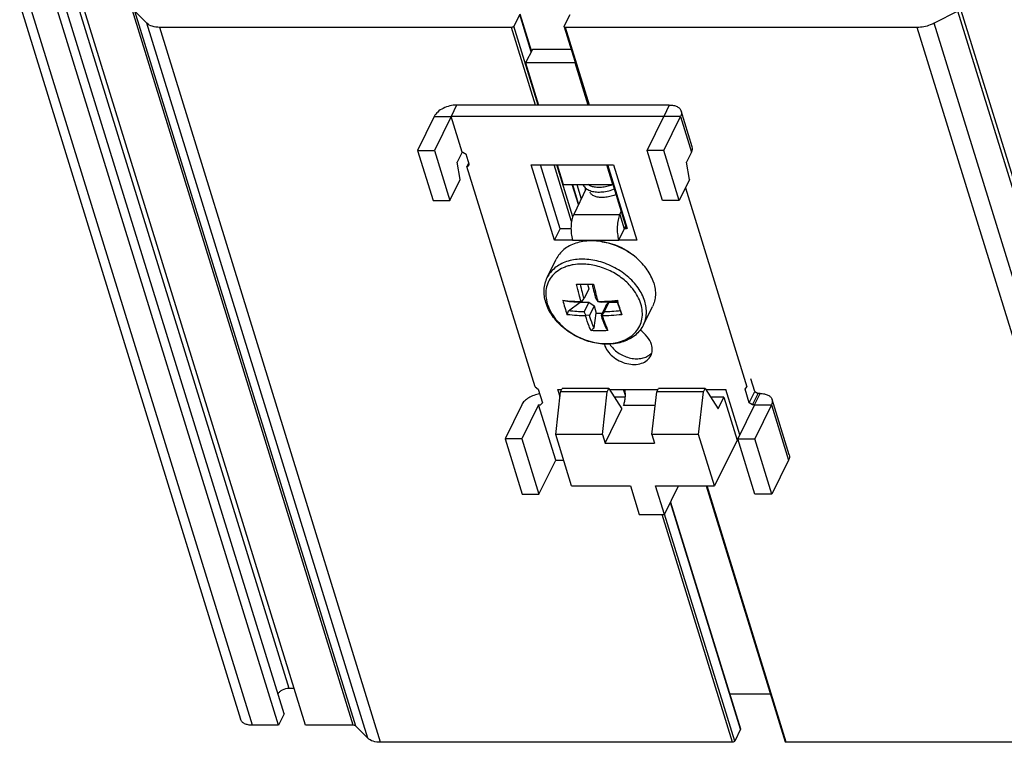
# Model space of a CAD drawing. Header units: millimetres. Extents: x 0 to 594, y 0 to 420.
# Tile 82 of 120: x 460 to 525, y 111 to 158. Entities that reach past the tile are written whole.
import ezdxf

# ---------------------------------------------------------------- set-up
doc = ezdxf.new("R2010")
doc.units = ezdxf.units.MM
doc.header["$LTSCALE"] = 32.67
doc.layers.get('0').update_dxf_attribs({"linetype": 'CONTINUOUS'})
doc.layers.add('3_ALL_AXES', color=7, linetype='CONTINUOUS')

msp = doc.modelspace()

# ---------------------------------------------------------------- linework, layer by layer
at = {"color": 7, "linetype": 'CONTINUOUS'}
for p, q in [((493.86844, 156.2249), (493.42918, 155.32978)), ((496.42129, 156.2249), (493.86844, 156.2249)), ((493.42918, 155.32978), (494.28309, 152.56651)), ((496.68973, 155.32978), (493.42918, 155.32978)), ((497.54365, 152.56651), (496.68973, 155.32978)), ((502.8744, 152.56651), (488.89269, 152.56651)), ((504.38105, 149.82489), (503.65485, 152.17487)), ((487.42137, 151.82058), (486.32322, 149.58278)), ((502.51547, 149.58278), (503.61362, 151.82058)), ((486.32322, 149.58278), (487.3399, 146.29281)), ((486.32322, 149.58278), (487.42849, 149.58278)), ((502.51547, 149.58278), (501.4102, 149.58278)), ((503.53215, 146.29281), (502.51547, 149.58278)), ((504.33982, 149.4706), (504.01037, 148.79926)), ((489.68964, 148.77246), (489.57095, 148.5306)), ((489.59858, 148.5306), (489.70031, 148.73791)), ((495.68827, 144.43557), (494.39377, 148.6246)), ((495.50123, 148.6246), (495.89825, 147.33985)), ((499.15881, 147.33985), (498.76179, 148.6246)), ((504.20277, 147.65939), (504.01037, 148.79926)), ((504.20277, 147.65939), (503.53215, 146.29281)), ((495.89825, 147.33985), (499.15881, 147.33985)), ((496.79897, 147.33985), (497.08912, 146.4009)), ((499.16885, 147.33381), (499.11675, 147.31341)), ((497.66986, 146.81523), (497.66009, 146.84271)), ((487.3399, 146.29281), (488.44517, 146.29281)), ((503.53215, 146.29281), (502.42687, 146.29281)), ((495.32222, 143.68964), (495.68827, 144.43557)), ((496.40918, 144.43557), (495.68827, 144.43557)), ((499.54989, 143.68964), (500.00708, 144.62129)), ((500.06447, 144.43557), (499.91594, 144.43557)), ((497.57928, 140.48242), (497.26971, 139.85157)), ((497.48654, 140.78253), (497.57928, 140.48242)), ((497.8015, 140.78415), (497.89709, 140.78497)), ((497.12182, 139.64025), (497.26971, 139.85157)), ((498.03585, 139.85157), (498.16428, 139.64025)), ((496.25487, 139.03577), (497.00885, 139.59585)), ((497.002, 139.61801), (497.00885, 139.59585)), ((497.00885, 139.59585), (497.57694, 139.59585)), ((497.57694, 139.59585), (497.26736, 138.965)), ((497.57694, 139.59585), (497.92587, 139.36085)), ((497.92587, 139.36085), (497.6163, 138.73)), ((497.92587, 139.36085), (498.07517, 138.87771)), ((498.16428, 139.64025), (498.38479, 139.61658)), ((498.69202, 139.36085), (498.38244, 138.73)), ((498.89571, 139.59585), (498.58614, 138.965)), ((498.69202, 139.36085), (498.89571, 139.59585)), ((498.89571, 139.59585), (499.4638, 139.59585)), ((499.4638, 139.59585), (499.43656, 139.68401)), ((499.47207, 139.68893), (499.45816, 139.73364)), ((499.45816, 139.73364), (499.46674, 139.68735)), ((499.66809, 139.03577), (499.4638, 139.59585)), ((496.16262, 138.784), (496.25487, 139.03577)), ((497.39579, 138.75368), (497.26736, 138.965)), ((497.39579, 138.75368), (497.36342, 138.70774)), ((497.6163, 138.73), (497.39579, 138.75368)), ((497.92625, 137.91016), (498.07517, 138.87771)), ((498.07517, 138.87771), (498.45493, 138.87771)), ((498.58614, 138.965), (498.43825, 138.75368)), ((499.66809, 139.03577), (499.75162, 138.784)), ((508.49783, 133.74316), (508.24236, 134.56985)), ((495.404, 130.90604), (495.72921, 133.71345)), ((495.72921, 133.71345), (495.83902, 133.93723)), ((498.79634, 133.71345), (495.72921, 133.71345)), ((498.90616, 133.93723), (495.83902, 133.93723)), ((498.47113, 130.90604), (498.79634, 133.71345)), ((498.79634, 133.71345), (498.90616, 133.93723)), ((498.90616, 133.93723), (499.75358, 132.60024)), ((499.98104, 133.36307), (499.27008, 133.36307)), ((501.73169, 130.90604), (502.0569, 133.71345)), ((502.0569, 133.71345), (502.16671, 133.93723)), ((505.12403, 133.71345), (502.0569, 133.71345)), ((505.23385, 133.93723), (502.16671, 133.93723)), ((504.79882, 130.90604), (505.12403, 133.71345)), ((505.12403, 133.71345), (505.23385, 133.93723)), ((505.23385, 133.93723), (506.08127, 132.60024)), ((506.45561, 133.36307), (505.59776, 133.36307)), ((506.08127, 132.60024), (506.45561, 133.36307)), ((506.45561, 133.36307), (507.32705, 130.54309)), ((508.13178, 132.99723), (508.49783, 133.74316)), ((508.34114, 132.85623), (508.70719, 133.60216)), ((508.49783, 133.74316), (508.70719, 133.60216)), ((508.84535, 133.60216), (508.70719, 133.60216)), ((493.17127, 132.85623), (492.07311, 130.61844)), ((509.58457, 132.85623), (508.48642, 130.61844)), ((510.75141, 129.56806), (509.6258, 133.21053)), ((498.64542, 130.34205), (499.75358, 132.60024)), ((498.47113, 130.90604), (495.404, 130.90604)), ((496.44972, 127.52207), (495.404, 130.90604)), ((498.47113, 130.90604), (498.64542, 130.34205)), ((504.79882, 130.90604), (501.73169, 130.90604)), ((501.73169, 130.90604), (501.90597, 130.34205)), ((505.84454, 127.52207), (504.79882, 130.90604)), ((493.17839, 130.61844), (492.07311, 130.61844)), ((492.07311, 130.61844), (493.19872, 126.97597)), ((498.64542, 130.34205), (501.90597, 130.34205)), ((507.32705, 130.54309), (505.84454, 127.52207)), ((507.38115, 130.61844), (508.48642, 130.61844)), ((509.61203, 126.97597), (508.48642, 130.61844)), ((510.71018, 129.21376), (509.61203, 126.97597)), ((493.19872, 126.97597), (494.304, 126.97597)), ((496.44972, 127.52207), (500.31818, 127.52207)), ((500.31818, 127.52207), (500.89914, 125.64209)), ((501.97609, 127.52207), (505.84454, 127.52207)), ((502.55705, 125.64209), (501.97609, 127.52207)), ((502.55705, 125.64209), (503.47961, 127.52207)), ((509.61203, 126.97597), (508.50676, 126.97597)), ((500.89914, 125.64209), (502.55705, 125.64209))]:
    msp.add_line(p, q, dxfattribs=at)
at = {"color": 9, "linetype": 'CONTINUOUS'}
for p, q in [((488.89269, 152.56651), (488.52664, 151.82058)), ((502.8744, 152.56651), (502.50835, 151.82058)), ((487.42137, 151.82058), (488.52664, 151.82058)), ((503.61362, 151.82058), (502.50835, 151.82058)), ((503.61362, 151.82058), (504.33982, 149.4706)), ((496.58596, 145.37557), (499.62546, 145.37557)), ((499.62546, 145.37557), (499.91594, 144.43557)), ((496.51039, 143.68964), (499.54989, 143.68964)), ((500.47463, 140.47507), (500.47096, 140.47975)), ((500.47457, 140.47504), (500.47096, 140.47975)), ((508.4793, 132.85623), (508.84535, 133.60216)), ((501.9515, 132.80362), (499.85338, 132.80362)), ((508.4793, 132.85623), (509.58457, 132.85623)), ((509.58457, 132.85623), (510.71018, 129.21376))]:
    msp.add_line(p, q, dxfattribs=at)
at = {"color": 3, "linetype": 'CONTINUOUS'}
for p, q in [((488.52664, 151.82058), (487.42849, 149.58278)), ((489.25284, 149.4706), (488.52664, 151.82058)), ((502.50835, 151.82058), (488.52664, 151.82058)), ((501.4102, 149.58278), (502.50835, 151.82058)), ((487.42849, 149.58278), (488.44517, 146.29281)), ((502.42687, 146.29281), (501.4102, 149.58278)), ((489.25284, 149.4706), (488.92339, 148.79926)), ((489.25284, 149.4706), (489.3081, 149.4706)), ((489.3081, 149.4706), (489.51747, 149.3296)), ((489.7208, 148.6716), (489.51747, 149.3296)), ((489.11579, 147.65939), (488.92339, 148.79926)), ((494.0516, 134.03122), (489.57095, 148.5306)), ((489.57095, 148.5306), (489.59858, 148.5306)), ((489.7208, 148.6716), (489.59858, 148.5306)), ((495.32222, 143.68964), (493.7972, 148.6246)), ((493.7972, 148.6246), (499.21304, 148.6246)), ((499.21304, 148.6246), (500.73806, 143.68964)), ((488.44517, 146.29281), (489.11579, 147.65939)), ((497.41791, 147.0709), (496.58596, 145.37557)), ((503.93515, 147.11403), (507.97804, 134.03122)), ((499.62546, 145.37557), (499.7166, 145.56128)), ((496.51039, 143.68964), (495.32222, 143.68964)), ((500.73806, 143.68964), (499.54989, 143.68964)), ((494.0516, 134.03122), (494.26096, 133.89022)), ((507.85582, 133.89022), (507.97804, 134.03122)), ((494.26096, 133.89022), (494.53692, 132.99723)), ((495.53929, 133.86672), (495.80442, 133.86672)), ((495.69034, 133.37792), (495.53929, 133.86672)), ((498.95085, 133.86672), (502.13211, 133.86672)), ((505.27854, 133.86672), (506.59202, 133.86672)), ((507.51287, 130.88685), (506.59202, 133.86672)), ((508.13178, 132.99723), (507.85582, 133.89022)), ((494.27654, 132.85623), (493.17839, 130.61844)), ((494.27654, 132.85623), (494.4147, 132.85623)), ((495.40215, 129.21376), (494.27654, 132.85623)), ((494.53692, 132.99723), (494.4147, 132.85623)), ((508.4793, 132.85623), (507.38115, 130.61844)), ((508.34114, 132.85623), (508.13178, 132.99723)), ((508.4793, 132.85623), (508.34114, 132.85623)), ((493.17839, 130.61844), (494.304, 126.97597)), ((508.50676, 126.97597), (507.38115, 130.61844)), ((494.304, 126.97597), (495.40215, 129.21376)), ((495.40215, 129.21376), (495.92695, 129.21376))]:
    msp.add_line(p, q, dxfattribs=at)
at = {"color": 7, "linetype": 'CONTINUOUS'}
for points in [[(497.19685, 147.33985), (497.22035, 147.29129), (497.25475, 147.23586), (497.29571, 147.18294), (497.34312, 147.13292), (497.39696, 147.08604), (497.45632, 147.04315), (497.52077, 147.00442), (497.59022, 146.96978), (497.664, 146.93948), (497.74157, 146.91355), (497.82284, 146.89187), (497.90766, 146.87441), (497.99572, 146.86116), (498.08671, 146.85212), (498.18044, 146.84725), (498.27661, 146.84657), (498.37488, 146.85006), (498.47501, 146.85771), (498.57669, 146.86951), (498.67955, 146.88542), (498.78327, 146.90541), (498.88751, 146.92944), (498.9919, 146.95745), (499.09606, 146.98935), (499.19963, 147.02506), (499.2574, 147.04726)], [(497.3704, 147.10917), (497.36272, 147.08003), (497.35145, 147.012), (497.34698, 146.94519), (497.34758, 146.92758)], [(499.11675, 147.31341), (499.02919, 147.28238), (498.94111, 147.25437), (498.85283, 147.22946), (498.76464, 147.2077), (498.67685, 147.18915), (498.58982, 147.17387), (498.50386, 147.16187), (498.41929, 147.15318), (498.33645, 147.1478), (498.25575, 147.14571), (498.17749, 147.14688), (498.10198, 147.15125), (498.02961, 147.15872), (497.96061, 147.1692), (497.89527, 147.18256), (497.83401, 147.19859), (497.77712, 147.21708), (497.72465, 147.23785), (497.67672, 147.26068), (497.63372, 147.28518), (497.59543, 147.31121), (497.56128, 147.33903), (497.56046, 147.33985)], [(499.37215, 146.67591), (499.32652, 146.65791), (499.23562, 146.62559), (499.14418, 146.59655), (499.05259, 146.57088), (498.96122, 146.54865), (498.87043, 146.52992), (498.78062, 146.51472), (498.69214, 146.50307), (498.60536, 146.49497), (498.52065, 146.4904), (498.43837, 146.48931), (498.35881, 146.49165), (498.28229, 146.49734), (498.20909, 146.50628), (498.1395, 146.51837), (498.07385, 146.53344), (498.01251, 146.5513), (497.95558, 146.57179), (497.90309, 146.59478), (497.85546, 146.61997), (497.81269, 146.64719), (497.77444, 146.67659), (497.74116, 146.70781), (497.71285, 146.7408), (497.68899, 146.77645), (497.66986, 146.81523)]]:
    msp.add_lwpolyline(points, dxfattribs=at)
for centre, radius, start, end in [((509.66504, 194.2838), 56.26763, 255.8073331, 256.0008925), ((507.25301, 115.68035), 26.0138, 112.9205515, 113.0540687), ((499.45314, 157.80069), 18.30947, 262.5316688, 262.6847417), ((497.09963, 141.84067), 2.44445, 295.8195814, 296.1562372), ((279.48619, 71.23562), 230.3902, 17.049106, 17.2846467), ((508.71353, 114.45432), 26.38257, 112.9216785, 113.0533297), ((519.65868, 152.14107), 25.09042, 212.2467188, 212.3708473), ((411.62672, 236.20006), 130.79952, 311.1654878, 311.283462), ((562.20079, 190.69244), 82.57897, 219.7302136, 219.8905234)]:
    msp.add_arc(centre, radius, start, end, dxfattribs=at)
at = {"color": 3, "linetype": 'CONTINUOUS'}
msp.add_arc((499.81127, 137.20103), 1.26438, 196.1697087, 197.1734481, dxfattribs=at)
at = {"color": 7, "linetype": 'CONTINUOUS'}
for points, knots in [([(488.89269, 152.56651), (488.74122, 152.56651), (488.43352, 152.52501), (488.00663, 152.36835), (487.65104, 152.13715), (487.47467, 151.9292), (487.42137, 151.82058)], [0, 0, 0, 0, 0.26471186, 0.53664956, 0.78854014, 1, 1, 1, 1]), ([(502.8744, 152.56651), (502.96834, 152.56651), (503.14527, 152.55162), (503.38298, 152.47685), (503.56423, 152.35279), (503.63637, 152.23461), (503.65485, 152.17487)], [0, 0, 0, 0, 0.30382399, 0.56992288, 0.79776641, 1, 1, 1, 1]), ([(503.65485, 152.17487), (503.67181, 152.12003), (503.68098, 151.99508), (503.64168, 151.87777), (503.61362, 151.82058)], [0, 0, 0, 0, 0.47398096, 1, 1, 1, 1]), ([(504.33982, 149.4706), (504.36788, 149.52778), (504.40718, 149.6451), (504.398, 149.77005), (504.38104, 149.82489)], [0, 0, 0, 0, 0.52601785, 1, 1, 1, 1]), ([(494.75505, 139.58129), (494.71198, 139.72067), (494.64881, 140.00228), (494.63042, 140.42899), (494.6924, 140.84177), (494.78771, 141.10074), (494.84759, 141.22277)], [0, 0, 0, 0, 0.2601925, 0.51190837, 0.75754258, 1, 1, 1, 1]), ([(496.78045, 140.78497), (496.86402, 140.78415), (497.20436, 140.78161), (497.54473, 140.78214), (497.8015, 140.78415)], [0, 0, 0, 0, 0.24553061, 1, 1, 1, 1]), ([(497.07331, 139.64654), (497.02618, 139.7992), (496.91744, 140.17587), (496.82776, 140.55767), (496.78046, 140.78497)], [0, 0, 0, 0, 0.40763636, 1, 1, 1, 1]), ([(497.26971, 139.85157), (497.23192, 139.98167), (497.14701, 140.29046), (497.07395, 140.60233), (497.03555, 140.78301)], [0, 0, 0, 0, 0.42311399, 1, 1, 1, 1]), ([(497.80146, 140.78408), (497.8399, 140.60317), (497.91302, 140.29094), (497.99802, 139.9818), (498.03585, 139.85157)], [0, 0, 0, 0, 0.57696206, 1, 1, 1, 1]), ([(497.89709, 140.78497), (497.94328, 140.55782), (498.03051, 140.1766), (498.13347, 139.79949), (498.17719, 139.64654)], [0, 0, 0, 0, 0.59303804, 1, 1, 1, 1]), ([(501.1766, 138.11695), (501.11367, 137.98871), (500.95815, 137.74344), (500.64939, 137.43052), (500.27513, 137.17913), (499.84724, 136.99438), (499.37718, 136.87864), (498.69913, 136.81665), (497.81114, 136.92041), (496.78926, 137.29776), (496.02339, 137.80045), (495.50614, 138.29547), (495.08222, 138.82069), (494.8508, 139.27144), (494.75505, 139.58129)], [0, 0, 0, 0, 0.05343803, 0.10764801, 0.16333017, 0.22104089, 0.28112179, 0.34366102, 0.47496282, 0.61155448, 0.7478628, 0.81427094, 0.878684, 1, 1, 1, 1]), ([(495.86916, 139.73364), (496.08482, 139.70423), (496.48599, 139.66555), (496.88841, 139.65045), (497.07331, 139.64654)], [0, 0, 0, 0, 0.54064127, 1, 1, 1, 1]), ([(495.86916, 139.73364), (495.90871, 139.57082), (495.99681, 139.25103), (496.10427, 138.93718), (496.16262, 138.784)], [0, 0, 0, 0, 0.50548529, 1, 1, 1, 1]), ([(496.05352, 139.68735), (496.23042, 139.66483), (496.56764, 139.63319), (496.90593, 139.61983), (497.06601, 139.61658)], [0, 0, 0, 0, 0.52691007, 1, 1, 1, 1]), ([(498.17719, 139.64654), (498.36836, 139.65055), (498.79629, 139.66664), (499.22297, 139.70527), (499.45815, 139.73364)], [0, 0, 0, 0, 0.44665613, 1, 1, 1, 1]), ([(498.38479, 139.61658), (498.5518, 139.61991), (498.91315, 139.63399), (499.27349, 139.66548), (499.46674, 139.68735)], [0, 0, 0, 0, 0.4620532, 1, 1, 1, 1]), ([(497.36342, 138.70774), (497.17863, 138.70853), (496.77732, 138.71897), (496.37724, 138.75559), (496.16262, 138.78399)], [0, 0, 0, 0, 0.46050162, 1, 1, 1, 1]), ([(497.26736, 138.965), (497.10691, 138.96827), (496.76862, 138.98164), (496.43141, 139.0133), (496.25487, 139.03577)], [0, 0, 0, 0, 0.47418675, 1, 1, 1, 1]), ([(497.72369, 137.73267), (497.68175, 137.82691), (497.54783, 138.14675), (497.43538, 138.47513), (497.36342, 138.70774)], [0, 0, 0, 0, 0.29757875, 1, 1, 1, 1]), ([(497.92625, 137.91016), (497.89222, 137.98744), (497.77924, 138.25702), (497.68114, 138.53259), (497.6163, 138.73)], [0, 0, 0, 0, 0.28896591, 1, 1, 1, 1]), ([(498.38244, 138.73), (498.40142, 138.67222), (498.49453, 138.39526), (498.59915, 138.12193), (498.69239, 137.91016)], [0, 0, 0, 0, 0.20813666, 1, 1, 1, 1]), ([(499.75162, 138.78399), (499.51536, 138.7564), (499.08753, 138.71977), (498.65847, 138.70854), (498.4673, 138.70774)], [0, 0, 0, 0, 0.55441542, 1, 1, 1, 1]), ([(498.4673, 138.70774), (498.48931, 138.64161), (498.601, 138.312), (498.72577, 137.98637), (498.84032, 137.73267)], [0, 0, 0, 0, 0.20023342, 1, 1, 1, 1]), ([(499.66809, 139.03577), (499.47445, 139.01386), (499.11411, 138.98239), (498.75275, 138.96833), (498.58614, 138.965)], [0, 0, 0, 0, 0.53903849, 1, 1, 1, 1]), ([(498.84032, 137.73267), (498.65361, 137.72136), (498.28114, 137.71024), (497.90866, 137.72125), (497.72369, 137.73267)], [0, 0, 0, 0, 0.50232704, 1, 1, 1, 1]), ([(494.35723, 133.57889), (494.2277, 133.55827), (493.97456, 133.49212), (493.63122, 133.33033), (493.35232, 133.1211), (493.21538, 132.94613), (493.17127, 132.85623)], [0, 0, 0, 0, 0.27474713, 0.54432496, 0.79022897, 1, 1, 1, 1]), ([(499.85338, 132.80362), (499.88722, 132.87258), (499.94001, 133.03338), (499.98217, 133.29589), (499.99084, 133.5802), (499.97293, 133.77279), (499.95706, 133.86673)], [0, 0, 0, 0, 0.21307011, 0.46534832, 0.735741, 1, 1, 1, 1]), ([(508.84535, 133.60216), (508.93929, 133.60216), (509.11622, 133.58727), (509.35394, 133.51252), (509.53518, 133.38844), (509.60734, 133.27027), (509.6258, 133.21053)], [0, 0, 0, 0, 0.30380454, 0.56993241, 0.79776933, 1, 1, 1, 1]), ([(509.6258, 133.21053), (509.64275, 133.15568), (509.65194, 133.03074), (509.61264, 132.91342), (509.58457, 132.85623)], [0, 0, 0, 0, 0.47400791, 1, 1, 1, 1]), ([(510.75141, 129.56806), (510.76836, 129.51321), (510.77755, 129.38827), (510.73824, 129.27095), (510.71018, 129.21376)], [0, 0, 0, 0, 0.47400791, 1, 1, 1, 1])]:
    msp.add_open_spline(points, degree=3, knots=knots, dxfattribs=at)
at = {"color": 3, "linetype": 'CONTINUOUS'}
for points, knots in [([(496.58596, 145.37557), (496.53075, 145.26305), (496.45104, 144.99641), (496.40072, 144.56745), (496.41422, 144.11919), (496.46859, 143.82492), (496.51039, 143.68964)], [0, 0, 0, 0, 0.21900594, 0.48066158, 0.75259682, 1, 1, 1, 1]), ([(499.62546, 145.37557), (499.57025, 145.26305), (499.49054, 144.99641), (499.44022, 144.56745), (499.45373, 144.11919), (499.50809, 143.82492), (499.54989, 143.68964)], [0, 0, 0, 0, 0.21900594, 0.48066158, 0.75259682, 1, 1, 1, 1]), ([(501.69803, 136.8277), (501.64134, 137.01113), (501.43528, 137.37144), (501.12823, 137.64379), (500.95195, 137.76179)], [0, 0, 0, 0, 0.47509622, 1, 1, 1, 1]), ([(498.60326, 136.8277), (498.697, 136.52435), (499.017, 136.1048), (499.57844, 135.73671), (500.0717, 135.55188), (500.57332, 135.4899), (501.03898, 135.55769), (501.4252, 135.755), (501.60182, 135.97139), (501.65882, 136.08759)], [0, 0, 0, 0, 0.25133935, 0.39066762, 0.5304067, 0.66406702, 0.7868534, 0.89754479, 1, 1, 1, 1]), ([(498.95247, 136.84704), (499.09123, 136.62922), (499.47896, 136.24634), (500.09119, 135.96345), (500.61376, 135.87621), (500.98752, 135.88855), (501.32501, 135.97807), (501.51968, 136.09174), (501.60176, 136.15948)], [0, 0, 0, 0, 0.25647959, 0.52577045, 0.65645573, 0.77987224, 0.89430723, 1, 1, 1, 1]), ([(501.65882, 136.08759), (501.7123, 136.19661), (501.77489, 136.44866), (501.73647, 136.70331), (501.69803, 136.8277)], [0, 0, 0, 0, 0.48256957, 1, 1, 1, 1]), ([(501.60176, 136.15948), (501.61339, 136.16908), (501.65848, 136.20804), (501.69998, 136.25119), (501.72839, 136.28546)], [0, 0, 0, 0, 0.25299881, 1, 1, 1, 1])]:
    msp.add_open_spline(points, degree=3, knots=knots, dxfattribs=at)
at = {"color": 9, "linetype": 'CONTINUOUS'}
for points, knots in [([(498.10515, 142.31992), (497.76459, 142.39863), (497.09085, 142.47591), (496.2677, 142.34841), (495.70254, 142.10604), (495.34472, 141.86726), (495.05262, 141.57272), (494.90643, 141.34266), (494.84759, 141.22277)], [0, 0, 0, 0, 0.2838078, 0.54448801, 0.66550216, 0.78073327, 0.89156648, 1, 1, 1, 1]), ([(497.14276, 142.11033), (496.94598, 142.11159), (496.65388, 142.08984), (496.28032, 142.00767), (495.93908, 141.89606), (495.55427, 141.699), (495.17595, 141.36998), (494.90579, 140.9641), (494.75717, 140.49937), (494.73553, 139.99768), (494.80262, 139.66285), (494.85394, 139.49676)], [0, 0, 0, 0, 0.14312546, 0.21156616, 0.27781986, 0.40389981, 0.52314601, 0.63856446, 0.75407396, 0.87356815, 1, 1, 1, 1]), ([(500.47096, 140.47975), (500.27835, 140.72471), (499.82014, 141.17584), (499.00019, 141.6896), (498.09173, 142.02276), (497.45439, 142.10833), (497.14276, 142.11033)], [0, 0, 0, 0, 0.24489283, 0.49999283, 0.75509211, 1, 1, 1, 1]), ([(501.25884, 139.66986), (501.16288, 139.98039), (500.9278, 140.43348), (500.49729, 140.96251), (500.10279, 141.33679), (499.65528, 141.66817), (499.16586, 141.94868), (498.6471, 142.17108), (498.2867, 142.27796), (498.10515, 142.31992)], [0, 0, 0, 0, 0.22722635, 0.349504, 0.47626115, 0.60623576, 0.73793233, 0.86972947, 1, 1, 1, 1]), ([(501.00036, 139.49676), (500.94713, 139.669), (500.79948, 140.01309), (500.59273, 140.32437), (500.47463, 140.47507)], [0, 0, 0, 0, 0.48496584, 1, 1, 1, 1]), ([(494.85394, 139.49676), (494.9659, 139.13446), (495.26487, 138.61064), (495.81484, 138.02862), (496.48987, 137.50041), (497.27759, 137.11949), (498.10931, 136.91889), (498.72436, 136.86644), (499.31032, 136.91383), (499.84571, 137.06017), (500.31014, 137.30159), (500.68448, 137.63083), (500.95133, 138.03582), (501.09772, 138.49879), (501.11838, 138.99819), (501.05145, 139.33144), (501.00036, 139.49676)], [0, 0, 0, 0, 0.12557866, 0.19393556, 0.26474419, 0.40848718, 0.47915427, 0.54729492, 0.61201965, 0.67285852, 0.72989932, 0.78388347, 0.8361722, 0.88852842, 0.94269721, 1, 1, 1, 1]), ([(501.1766, 138.11695), (501.23247, 138.2308), (501.32151, 138.47325), (501.37913, 138.8616), (501.36088, 139.26695), (501.30023, 139.5359), (501.25884, 139.66986)], [0, 0, 0, 0, 0.23912672, 0.48296814, 0.73561441, 1, 1, 1, 1])]:
    msp.add_open_spline(points, degree=3, knots=knots, dxfattribs=at)
at = {"layer": '3_ALL_AXES', "color": 9, "linetype": 'CONTINUOUS'}
for p, q in [((477.87407, 114.21375), (463.35009, 161.21336)), ((475.4686, 111.78947), (460.94463, 158.78908)), ((482.09632, 111.78947), (467.57234, 158.78908)), ((482.2649, 111.73485), (467.74092, 158.73446)), ((536.37195, 111.73485), (521.84797, 158.73446)), ((536.59414, 111.78947), (522.07016, 158.78908)), ((493.79388, 156.07297), (493.03522, 158.528)), ((483.04896, 110.94367), (468.52498, 157.94328)), ((483.89188, 110.67057), (469.3679, 157.67018)), ((494.08089, 152.56651), (492.50374, 157.67018)), ((494.25107, 152.56651), (492.65087, 157.74478)), ((497.61777, 152.56651), (496.04061, 157.67018)), ((533.70043, 110.67057), (519.17645, 157.67018)), ((534.81137, 110.94367), (520.2874, 157.94328)), ((496.44734, 144.90867), (495.29903, 148.6246)), ((496.52224, 145.21702), (495.46922, 148.6246)), ((500.13041, 144.43557), (498.83591, 148.6246)), ((496.90115, 146.01785), (496.49262, 147.33985)), ((499.98519, 133.46019), (499.85956, 133.86672)), ((510.56459, 110.67057), (505.35708, 127.52207)), ((507.5592, 111.52839), (502.95018, 126.4432)), ((507.02772, 110.67057), (502.40117, 125.64209)), ((507.17485, 110.74516), (502.56582, 125.65997))]:
    msp.add_line(p, q, dxfattribs=at)
at = {"layer": '3_ALL_AXES', "color": 7, "linetype": 'CONTINUOUS'}
for p, q in [((477.54783, 112.5354), (463.02385, 159.53501)), ((460.16417, 159.18072), (474.68815, 112.1811)), ((477.18178, 111.78947), (462.6578, 158.78908)), ((478.95022, 111.78947), (464.42624, 158.78908)), ((468.52498, 157.94328), (467.74092, 158.73446)), ((521.84797, 158.73446), (520.2874, 157.94328)), ((493.03522, 158.528), (492.65087, 157.74478)), ((493.03934, 158.56343), (493.80313, 156.09182)), ((495.96669, 157.74478), (496.35104, 158.528)), ((492.50374, 157.67018), (469.3679, 157.67018)), ((495.96256, 157.70935), (497.55182, 152.56651)), ((519.17645, 157.67018), (496.04061, 157.67018)), ((498.76996, 148.6246), (500.06447, 144.43557)), ((496.50769, 147.33985), (496.9104, 146.0367)), ((494.84759, 141.22277), (495.43786, 142.42561)), ((501.1766, 138.11695), (501.76687, 139.31978)), ((505.29114, 127.52207), (510.48654, 110.70973)), ((502.95942, 126.46204), (507.56332, 111.56382)), ((478.20106, 114.21375), (477.87407, 114.21375)), ((509.51898, 113.84078), (506.85969, 113.84078)), ((477.54783, 112.5354), (477.18178, 111.78947)), ((477.18178, 111.78947), (475.4686, 111.78947)), ((482.09632, 111.78947), (478.95022, 111.78947)), ((483.04896, 110.94367), (482.2649, 111.73485)), ((507.5592, 111.52839), (507.17485, 110.74516)), ((507.02772, 110.67057), (483.89188, 110.67057)), ((533.70043, 110.67057), (510.56459, 110.67057))]:
    msp.add_line(p, q, dxfattribs=at)
for points, knots in [([(469.3679, 157.67018), (469.20158, 157.67018), (468.89897, 157.70387), (468.61962, 157.84779), (468.52498, 157.94328)], [0, 0, 0, 0, 0.5529963, 1, 1, 1, 1]), ([(492.65087, 157.74478), (492.63933, 157.72126), (492.59048, 157.68438), (492.53424, 157.67018), (492.50374, 157.67018)], [0, 0, 0, 0, 0.46196489, 1, 1, 1, 1]), ([(496.04061, 157.67018), (496.03125, 157.67018), (496.00215, 157.67208), (495.96858, 157.68959), (495.96257, 157.70935)], [0, 0, 0, 0, 0.31176991, 1, 1, 1, 1]), ([(520.2874, 157.94328), (520.20108, 157.89952), (519.84936, 157.74716), (519.46286, 157.67018), (519.17645, 157.67018)], [0, 0, 0, 0, 0.25255875, 1, 1, 1, 1]), ([(501.8491, 140.8727), (501.75419, 141.17984), (501.52269, 141.62812), (501.09891, 142.15272), (500.5765, 142.65292), (499.80193, 143.16318), (498.93193, 143.4882), (498.2163, 143.61747), (497.53579, 143.65363), (496.87996, 143.5578), (496.30579, 143.31615), (495.94219, 143.07638), (495.64555, 142.77941), (495.49736, 142.54685), (495.43786, 142.42561)], [0, 0, 0, 0, 0.12079079, 0.18574453, 0.25306217, 0.39182222, 0.53099129, 0.59879234, 0.66437399, 0.78666023, 0.84339096, 0.89737012, 0.94925392, 1, 1, 1, 1]), ([(498.4332, 143.57476), (498.65655, 143.55014), (499.10511, 143.4576), (499.74639, 143.2064), (500.33766, 142.85314), (500.68548, 142.55512), (500.84173, 142.3936)], [0, 0, 0, 0, 0.24680841, 0.49998003, 0.75316163, 1, 1, 1, 1]), ([(501.8491, 140.8727), (501.89051, 140.73871), (501.95115, 140.46974), (501.96939, 140.06436), (501.91176, 139.67604), (501.82273, 139.43361), (501.76687, 139.31978)], [0, 0, 0, 0, 0.26442758, 0.51708273, 0.76091615, 1, 1, 1, 1]), ([(477.87407, 114.21375), (477.72153, 114.21375), (477.49344, 114.15516), (477.25337, 113.99916), (477.16506, 113.89509), (477.13841, 113.84078)], [0, 0, 0, 0, 0.53502479, 0.78780443, 1, 1, 1, 1]), ([(475.4686, 111.78947), (475.37468, 111.78947), (475.19776, 111.8044), (474.95999, 111.87907), (474.77883, 112.00327), (474.70661, 112.12136), (474.68815, 112.1811)], [0, 0, 0, 0, 0.30375218, 0.56998946, 0.7977859, 1, 1, 1, 1]), ([(482.2649, 111.73485), (482.25591, 111.74392), (482.20695, 111.77988), (482.14353, 111.78947), (482.09632, 111.78947)], [0, 0, 0, 0, 0.21286117, 1, 1, 1, 1]), ([(483.89188, 110.67057), (483.72556, 110.67057), (483.42295, 110.70425), (483.1436, 110.84817), (483.04896, 110.94367)], [0, 0, 0, 0, 0.5529963, 1, 1, 1, 1]), ([(507.17485, 110.74516), (507.16331, 110.72165), (507.11446, 110.68476), (507.05822, 110.67057), (507.02772, 110.67057)], [0, 0, 0, 0, 0.46196489, 1, 1, 1, 1]), ([(510.56459, 110.67057), (510.55523, 110.67057), (510.52613, 110.67247), (510.49256, 110.68997), (510.48655, 110.70973)], [0, 0, 0, 0, 0.31176991, 1, 1, 1, 1])]:
    msp.add_open_spline(points, degree=3, knots=knots, dxfattribs=at)
for points in [[(495.96257, 157.70935), (495.95911, 157.72072), (495.96145, 157.7341), (495.96669, 157.74478)], [(507.56332, 111.56382), (507.56677, 111.55244), (507.56444, 111.53906), (507.5592, 111.52839)]]:
    msp.add_open_spline(points, degree=3, dxfattribs=at)

doc.saveas('drawing.dxf')
